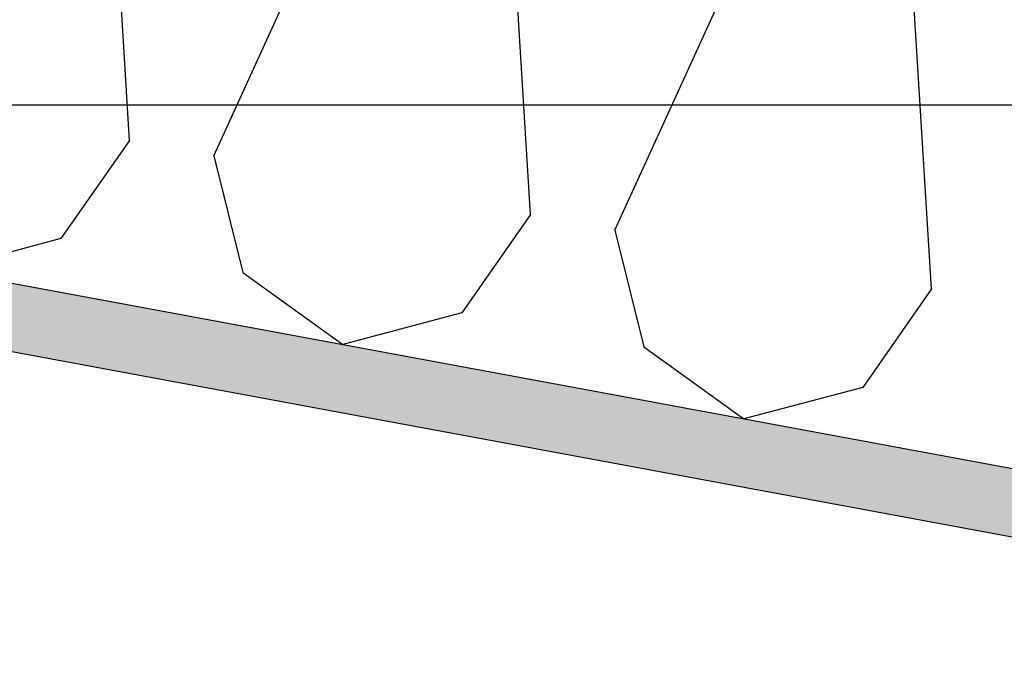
# Model space of a CAD drawing. Header units: millimetres. Extents: x -74465 to -41950, y -2141 to 15832.
# Tile 42 of 131: x -64570 to -64203, y 11064 to 11302. Entities that reach past the tile are written whole.
import ezdxf

# ---------------------------------------------------------------- set-up
doc = ezdxf.new("R2010")
doc.units = ezdxf.units.MM
doc.header["$LTSCALE"] = 0.5
doc.header["$MEASUREMENT"] = 0
doc.linetypes.add('PLINE', pattern=[0])
for name, color, linetype in [('26-- Yttertak (Skravur)(Nye konstruksjoner)', 7, 'Continuous'), ('26-- Yttertak(Nye konstruksjoner)', 7, 'Continuous'), ('261- Primærkonstruksjon (tak) (Skravur)(Nye konstruksjoner)', 7, 'Continuous'), ('261- Primærkonstruksjon (tak)(Nye konstruksjoner)', 7, 'Continuous')]:
    doc.layers.add(name, color=color, linetype=linetype)

# ---------------------------------------------------------------- blocks, each defined once
blk = doc.blocks.new('*X4')
at = {"layer": '26-- Yttertak (Skravur)(Nye konstruksjoner)', "linetype": 'PLINE'}
for p, q in [((-64528.66, 11256.75), (-64539.84, 11437.8)), ((-64497.31, 11250.94), (-64421.98, 11415.96)), ((-64379.44, 11229.1), (-64390.63, 11410.15)), ((-64348.09, 11223.29), (-64272.76, 11388.3)), ((-64230.22, 11201.44), (-64241.41, 11382.49)), ((-64528.66, 11256.75), (-64554.25, 11220.17)), ((-64497.31, 11250.94), (-64486.53, 11207.61)), ((-64379.44, 11229.1), (-64405.03, 11192.51)), ((-64554.25, 11220.17), (-64598.57, 11208.43)), ((-64348.09, 11223.29), (-64337.31, 11179.96)), ((-64486.53, 11207.61), (-64449.35, 11180.78)), ((-64230.22, 11201.44), (-64255.81, 11164.85)), ((-64405.03, 11192.51), (-64449.35, 11180.78)), ((-64337.31, 11179.96), (-64300.14, 11153.12)), ((-64255.81, 11164.85), (-64300.14, 11153.12))]:
    blk.add_line(p, q, dxfattribs=at)

msp = doc.modelspace()

# ---------------------------------------------------------------- hatches: boundary and pattern name
at = {"layer": '261- Primærkonstruksjon (tak) (Skravur)(Nye konstruksjoner)', "linetype": 'Continuous'}
h = msp.add_hatch(dxfattribs=at)
h.set_pattern_fill('Prikker_tett', color=256, style=0, pattern_type=2)
h.set_pattern_definition([(0, (0, 0), (0, 43.30127), [0, -25]), (0, (12.5, 21.65), (0, 43.30127), [0, -25])])
h.paths.add_polyline_path([(-61126.57, 10564.94), (-67556.57, 11756.67), (-67556.57, 11731.24), (-61126.57, 10539.51)])

# ---------------------------------------------------------------- linework, layer by layer
at = {"linetype": 'PLINE', "flags": 128}
msp.add_lwpolyline([(-61901.57, 7320), (-68623.09, 7320), (-68623.09, 11270), (-61901.57, 11270)], close=True, dxfattribs=at)
at = {"layer": '261- Primærkonstruksjon (tak)(Nye konstruksjoner)', "linetype": 'PLINE'}
for p, q in [((-67576.57, 11760.37), (-61126.57, 10564.94)), ((-67576.57, 11734.95), (-61901.57, 10683.15))]:
    msp.add_line(p, q, dxfattribs=at)

# ---------------------------------------------------------------- block references
at = {"layer": '26-- Yttertak(Nye konstruksjoner)'}
msp.add_blockref('*X4', (0, 0), dxfattribs=at)

doc.saveas('drawing.dxf')
